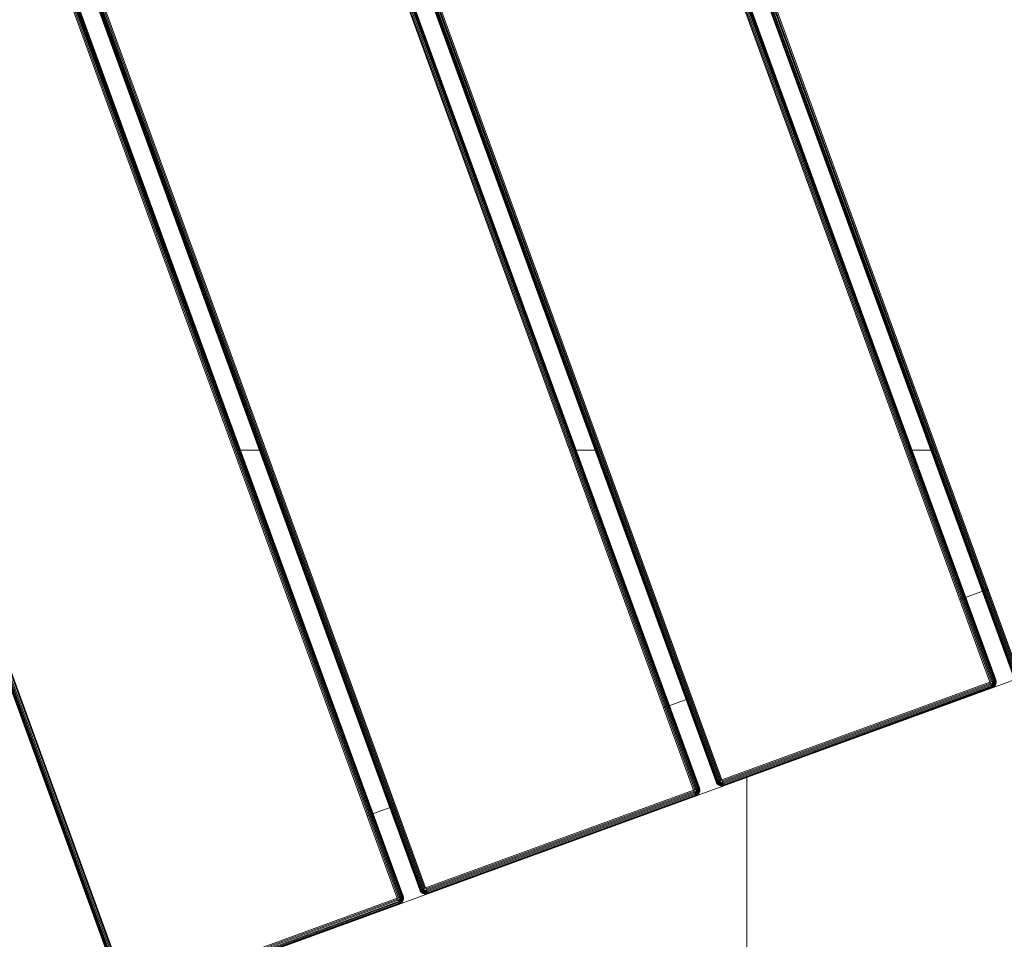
# Model space of a CAD drawing. Header units: millimetres. Extents: x -54833 to 17168, y -29122 to 68726.
# Tile 117 of 122: x -39075 to -38761, y 9927 to 10221. Entities that reach past the tile are written whole.
import ezdxf

# ---------------------------------------------------------------- set-up
doc = ezdxf.new("R2010")
doc.units = ezdxf.units.MM
for name, color, linetype, lineweight, true_color in [('Furniture-2', 7, 'Continuous', 9, 0xaaaaaa), ('Kohvikulaud-1', 7, 'Continuous', 9, 0xaaaaaa), ('Surface Pattern-1', 7, 'Continuous', 9, 0x232323)]:
    doc.layers.add(name, color=color, linetype=linetype, lineweight=lineweight, true_color=true_color)

# ---------------------------------------------------------------- blocks, each defined once
blk = doc.blocks.new('MA_Kohvikulaud - Kohvikulaud_DWG-V88-1_ korruse plaan')
at = {"layer": 'Kohvikulaud-1'}
for p, q in [((-39.97, 448), (-39.97, -448)), ((-39.86, 448), (-39.86, -448)), ((-39.67, 448), (-39.67, -448)), ((-39.41, 448), (-39.41, -448)), ((-39.09, 448), (-39.09, -448)), ((-38.74, 448), (-38.74, -448)), ((-38.36, -448), (-38.36, 448)), ((-38, 448), (-38, -448)), ((53, -448), (53, 448)), ((53.36, -448), (53.36, 448)), ((53.74, 448), (53.74, -448)), ((54.09, -448), (54.09, 448)), ((54.41, -448), (54.41, 448)), ((54.67, -448), (54.67, 448)), ((54.86, -448), (54.86, 448)), ((54.97, -448), (54.97, 448)), ((60.66, 448), (60.66, -448)), ((60.77, -448), (60.77, 448)), ((60.95, 448), (60.95, -448)), ((61.21, -448), (61.21, 448)), ((61.53, -448), (61.53, 448)), ((61.89, -448), (61.89, 448)), ((62.26, -448), (62.26, 448)), ((62.63, 448), (62.63, -448)), ((153.62, -448), (153.62, 448)), ((153.99, 448), (153.99, -448)), ((154.36, 448), (154.36, -448)), ((154.72, 448), (154.72, -448)), ((155.04, 448), (155.04, -448)), ((155.3, 448), (155.3, -448)), ((155.48, 448), (155.48, -448)), ((155.59, -448), (155.59, 448)), ((161.28, -448), (161.28, 448)), ((161.39, 448), (161.39, -448)), ((161.58, -448), (161.58, 448)), ((161.84, -448), (161.84, 448)), ((162.16, -448), (162.16, 448)), ((162.51, -448), (162.51, 448)), ((162.89, -448), (162.89, 448)), ((163.25, 448), (163.25, -448)), ((254.25, -448), (254.25, 448)), ((254.61, 448), (254.61, -448)), ((254.99, 448), (254.99, -448)), ((255.34, 448), (255.34, -448)), ((255.66, 448), (255.66, -448)), ((255.92, -448), (255.92, 448)), ((256.11, 448), (256.11, -448)), ((256.22, -448), (256.22, 448)), ((261.91, -448), (261.91, 448)), ((262.02, 448), (262.02, -448)), ((262.2, -448), (262.2, 448)), ((262.46, -448), (262.46, 448)), ((262.78, -448), (262.78, 448)), ((263.14, -448), (263.14, 448)), ((263.51, -448), (263.51, 448)), ((263.88, 448), (263.88, -448)), ((53, -420), (62.63, -420)), ((153.62, -420), (163.25, -420)), ((254.25, -420), (263.88, -420)), ((-38, -448), (53, -448)), ((53, -448.36), (-38, -448.36)), ((-38, -448.74), (53, -448.74)), ((-38, -449.09), (53, -449.09)), ((53.36, -448), (53, -448)), ((53.03, -448.36), (53, -448)), ((53.07, -448.73), (53, -448.36)), ((53, -448.74), (53, -449.09)), ((53, -449.09), (53.2, -449.08)), ((53, -449.09), (53, -449.41)), ((53.07, -448.73), (53.2, -449.08)), ((53.13, -448.72), (53.4, -449.02)), ((53.2, -449.08), (53.13, -448.72)), ((53.4, -449.02), (53.2, -449.08)), ((53.2, -449.08), (53.26, -449.39)), ((53.27, -448.68), (53.6, -448.92)), ((53.27, -448.68), (53.4, -449.02)), ((53.36, -448), (53.74, -448)), ((53.4, -448.62), (53.77, -448.77)), ((53.4, -448.62), (53.6, -448.92)), ((53.6, -448.92), (53.4, -449.02)), ((53.4, -449.02), (53.52, -449.31)), ((53.52, -448.52), (53.92, -448.6)), ((53.52, -448.52), (53.77, -448.77)), ((53.77, -448.77), (53.6, -448.92)), ((53.6, -448.92), (53.77, -449.18)), ((53.62, -448.4), (54.02, -448.4)), ((53.62, -448.4), (53.92, -448.6)), ((54.08, -448.2), (53.68, -448.27)), ((53.68, -448.27), (54.02, -448.4)), ((53.74, -448), (54.09, -448)), ((53.74, -448), (54.08, -448.2)), ((53.92, -448.6), (53.77, -448.77)), ((53.77, -448.77), (54, -449)), ((54, -449), (53.77, -449.18)), ((54.02, -448.4), (53.92, -448.6)), ((53.92, -448.6), (54.18, -448.77)), ((54.18, -448.77), (54, -449)), ((54, -449), (54.18, -449.18)), ((54.08, -448.2), (54.02, -448.4)), ((54.02, -448.4), (54.31, -448.52)), ((54.09, -448), (54.08, -448.2)), ((54.39, -448.26), (54.08, -448.2)), ((54.09, -448), (54.41, -448)), ((54.31, -448.52), (54.18, -448.77)), ((54.18, -448.77), (54.4, -448.92)), ((54.4, -448.92), (54.18, -449.18)), ((54.39, -448.26), (54.31, -448.52)), ((54.31, -448.52), (54.56, -448.62)), ((54.56, -449.02), (54.31, -449.31)), ((54.41, -448), (54.39, -448.26)), ((54.65, -448.3), (54.39, -448.26)), ((54.39, -449.39), (54.65, -449.08)), ((54.56, -448.62), (54.4, -448.92)), ((54.4, -448.92), (54.56, -449.02)), ((54.41, -448), (54.67, -448)), ((54.67, -449.09), (54.41, -449.41)), ((54.41, -449.41), (54.67, -449.09)), ((54.65, -448.3), (54.56, -448.62)), ((54.56, -448.62), (54.73, -448.68)), ((54.73, -448.68), (54.56, -449.02)), ((54.56, -449.02), (54.65, -449.08)), ((54.67, -448), (54.65, -448.3)), ((54.83, -448.34), (54.65, -448.3)), ((54.65, -449.08), (54.83, -448.72)), ((54.67, -449.09), (54.65, -449.08)), ((54.67, -448), (54.86, -448)), ((54.86, -448.74), (54.67, -449.09)), ((54.67, -449.09), (54.86, -448.74)), ((54.83, -448.34), (54.73, -448.68)), ((54.73, -448.68), (54.83, -448.72)), ((54.86, -448), (54.83, -448.34)), ((54.93, -448.36), (54.83, -448.34)), ((54.83, -448.72), (54.93, -448.36)), ((54.86, -448.74), (54.83, -448.72)), ((54.86, -448), (54.97, -448)), ((54.97, -448.36), (54.86, -448.74)), ((54.86, -448.74), (54.97, -448.36)), ((54.97, -448), (54.93, -448.36)), ((54.97, -448.36), (54.93, -448.36)), ((55, -448), (54.97, -448.36)), ((54.97, -448), (55, -448)), ((54.97, -448.36), (55, -448)), ((60.66, -448.36), (60.63, -448)), ((60.63, -448), (60.66, -448.36)), ((60.66, -448), (60.63, -448)), ((60.69, -448.36), (60.66, -448)), ((60.77, -448), (60.66, -448)), ((60.77, -448.74), (60.66, -448.36)), ((60.66, -448.36), (60.77, -448.74)), ((60.69, -448.36), (60.66, -448.36)), ((60.8, -448.34), (60.69, -448.36)), ((60.69, -448.36), (60.8, -448.72)), ((60.8, -448.34), (60.77, -448)), ((60.95, -448), (60.77, -448)), ((60.8, -448.72), (60.77, -448.74)), ((60.95, -449.09), (60.77, -448.74)), ((60.77, -448.74), (60.95, -449.09)), ((60.98, -448.3), (60.8, -448.34)), ((60.9, -448.68), (60.8, -448.34)), ((60.9, -448.68), (60.8, -448.72)), ((60.8, -448.72), (60.98, -449.08)), ((61.07, -448.62), (60.9, -448.68)), ((61.07, -449.02), (60.9, -448.68)), ((61.21, -448), (60.95, -448)), ((60.95, -448), (60.98, -448.3)), ((60.98, -449.08), (60.95, -449.09)), ((61.21, -449.41), (60.95, -449.09)), ((60.95, -449.09), (61.21, -449.41)), ((61.23, -448.26), (60.98, -448.3)), ((61.07, -448.62), (60.98, -448.3)), ((61.07, -449.02), (60.98, -449.08)), ((60.98, -449.08), (61.23, -449.39)), ((61.31, -448.52), (61.07, -448.62)), ((61.22, -448.92), (61.07, -448.62)), ((61.22, -448.92), (61.07, -449.02)), ((61.31, -449.31), (61.07, -449.02)), ((61.53, -448), (61.21, -448)), ((61.21, -448), (61.23, -448.26)), ((61.44, -448.77), (61.22, -448.92)), ((61.44, -449.18), (61.22, -448.92)), ((61.55, -448.2), (61.23, -448.26)), ((61.31, -448.52), (61.23, -448.26)), ((61.61, -448.4), (61.31, -448.52)), ((61.44, -448.77), (61.31, -448.52)), ((61.71, -448.6), (61.44, -448.77)), ((61.63, -449), (61.44, -448.77)), ((61.63, -449), (61.44, -449.18)), ((61.89, -448), (61.53, -448)), ((61.53, -448), (61.55, -448.2)), ((61.89, -448.07), (61.55, -448.2)), ((61.55, -448.2), (61.9, -448.13)), ((61.61, -448.4), (61.55, -448.2)), ((61.9, -448.13), (61.61, -448.4)), ((61.94, -448.27), (61.61, -448.4)), ((61.71, -448.6), (61.61, -448.4)), ((61.85, -448.77), (61.63, -449)), ((61.85, -449.18), (61.63, -449)), ((61.94, -448.27), (61.71, -448.6)), ((62.01, -448.4), (61.71, -448.6)), ((61.85, -448.77), (61.71, -448.6)), ((62.01, -448.4), (61.85, -448.77)), ((62.1, -448.52), (61.85, -448.77)), ((62.03, -448.92), (61.85, -448.77)), ((62.03, -448.92), (61.85, -449.18)), ((61.89, -448.07), (62.26, -448)), ((62.1, -448.52), (62.03, -448.92)), ((62.22, -448.62), (62.03, -448.92)), ((62.22, -449.02), (62.03, -448.92)), ((62.22, -449.02), (62.1, -449.31)), ((62.22, -448.62), (62.22, -449.02)), ((62.35, -448.68), (62.22, -449.02)), ((62.43, -449.08), (62.22, -449.02)), ((62.26, -448.03), (62.63, -448)), ((62.43, -449.08), (62.35, -448.68)), ((62.37, -449.39), (62.43, -449.08)), ((62.43, -449.08), (62.42, -448.7)), ((62.43, -449.08), (62.63, -449.09)), ((62.63, -449.09), (62.56, -448.73)), ((62.63, -448), (153.62, -448)), ((62.63, -448), (62.63, -448.36)), ((153.62, -448.36), (62.63, -448.36)), ((62.63, -448.36), (62.63, -448.74)), ((153.62, -448.74), (62.63, -448.74)), ((62.63, -448.74), (62.63, -449.09)), ((153.62, -449.09), (62.63, -449.09)), ((62.63, -449.09), (62.63, -449.41)), ((153.62, -448), (153.99, -448)), ((153.66, -448.36), (153.62, -448)), ((153.66, -448.36), (153.62, -448.74)), ((153.62, -449.09), (153.76, -448.72)), ((153.69, -448.73), (153.62, -449.09)), ((153.82, -449.08), (153.62, -449.09)), ((153.62, -449.09), (153.62, -449.41)), ((153.76, -448.72), (154.03, -449.02)), ((153.76, -448.72), (153.82, -449.08)), ((154.03, -449.02), (153.82, -449.08)), ((153.82, -449.08), (153.88, -449.39)), ((153.9, -448.68), (154.22, -448.92)), ((153.9, -448.68), (154.03, -449.02)), ((153.99, -448), (154.36, -448)), ((154.03, -448.62), (154.4, -448.77)), ((154.03, -448.62), (154.22, -448.92)), ((154.22, -448.92), (154.03, -449.02)), ((154.03, -449.02), (154.15, -449.31)), ((154.15, -448.52), (154.54, -448.6)), ((154.15, -448.52), (154.4, -448.77)), ((154.4, -448.77), (154.22, -448.92)), ((154.22, -448.92), (154.4, -449.18)), ((154.24, -448.4), (154.64, -448.4)), ((154.24, -448.4), (154.54, -448.6)), ((154.7, -448.2), (154.31, -448.27)), ((154.31, -448.27), (154.64, -448.4)), ((154.36, -448), (154.72, -448)), ((154.36, -448), (154.7, -448.2)), ((154.54, -448.6), (154.4, -448.77)), ((154.4, -448.77), (154.62, -449)), ((154.62, -449), (154.4, -449.18)), ((154.64, -448.4), (154.54, -448.6)), ((154.54, -448.6), (154.81, -448.77)), ((154.81, -448.77), (154.62, -449)), ((154.62, -449), (154.81, -449.18)), ((154.7, -448.2), (154.64, -448.4)), ((154.64, -448.4), (154.94, -448.52)), ((154.72, -448), (154.7, -448.2)), ((155.02, -448.26), (154.7, -448.2)), ((154.72, -448), (155.04, -448)), ((154.94, -448.52), (154.81, -448.77)), ((154.81, -448.77), (155.03, -448.92)), ((155.03, -448.92), (154.81, -449.18)), ((155.02, -448.26), (154.94, -448.52)), ((154.94, -448.52), (155.18, -448.62)), ((155.18, -449.02), (154.94, -449.31)), ((155.04, -448), (155.02, -448.26)), ((155.27, -448.3), (155.02, -448.26)), ((155.02, -449.39), (155.27, -449.08)), ((155.18, -448.62), (155.03, -448.92)), ((155.03, -448.92), (155.18, -449.02)), ((155.04, -448), (155.3, -448)), ((155.3, -449.09), (155.04, -449.41)), ((155.04, -449.41), (155.3, -449.09)), ((155.27, -448.3), (155.18, -448.62)), ((155.18, -448.62), (155.35, -448.68)), ((155.35, -448.68), (155.18, -449.02)), ((155.18, -449.02), (155.27, -449.08)), ((155.3, -448), (155.27, -448.3)), ((155.45, -448.34), (155.27, -448.3)), ((155.27, -449.08), (155.45, -448.72)), ((155.27, -449.08), (155.3, -449.09)), ((155.3, -448), (155.48, -448)), ((155.48, -448.74), (155.3, -449.09)), ((155.3, -449.09), (155.48, -448.74)), ((155.45, -448.34), (155.35, -448.68)), ((155.35, -448.68), (155.45, -448.72)), ((155.48, -448), (155.45, -448.34)), ((155.56, -448.36), (155.45, -448.34)), ((155.45, -448.72), (155.56, -448.36)), ((155.45, -448.72), (155.48, -448.74)), ((155.48, -448), (155.59, -448)), ((155.59, -448.36), (155.48, -448.74)), ((155.48, -448.74), (155.59, -448.36)), ((155.59, -448), (155.56, -448.36)), ((155.56, -448.36), (155.59, -448.36)), ((155.62, -448), (155.59, -448.36)), ((155.59, -448), (155.62, -448)), ((155.59, -448.36), (155.62, -448)), ((161.28, -448.36), (161.25, -448)), ((161.25, -448), (161.28, -448.36)), ((161.28, -448), (161.25, -448)), ((161.32, -448.36), (161.28, -448)), ((161.39, -448), (161.28, -448)), ((161.39, -448.74), (161.28, -448.36)), ((161.28, -448.36), (161.39, -448.74)), ((161.32, -448.36), (161.28, -448.36)), ((161.42, -448.34), (161.32, -448.36)), ((161.32, -448.36), (161.42, -448.72)), ((161.42, -448.34), (161.39, -448)), ((161.58, -448), (161.39, -448)), ((161.42, -448.72), (161.39, -448.74)), ((161.58, -449.09), (161.39, -448.74)), ((161.39, -448.74), (161.58, -449.09)), ((161.6, -448.3), (161.42, -448.34)), ((161.52, -448.68), (161.42, -448.34)), ((161.52, -448.68), (161.42, -448.72)), ((161.42, -448.72), (161.6, -449.08)), ((161.69, -448.62), (161.52, -448.68)), ((161.69, -449.02), (161.52, -448.68)), ((161.84, -448), (161.58, -448)), ((161.58, -448), (161.6, -448.3)), ((161.6, -449.08), (161.58, -449.09)), ((161.84, -449.41), (161.58, -449.09)), ((161.58, -449.09), (161.84, -449.41)), ((161.86, -448.26), (161.6, -448.3)), ((161.69, -448.62), (161.6, -448.3)), ((161.69, -449.02), (161.6, -449.08)), ((161.6, -449.08), (161.86, -449.39)), ((161.94, -448.52), (161.69, -448.62)), ((161.85, -448.92), (161.69, -448.62)), ((161.85, -448.92), (161.69, -449.02)), ((161.94, -449.31), (161.69, -449.02)), ((162.16, -448), (161.84, -448)), ((161.84, -448), (161.86, -448.26)), ((162.07, -448.77), (161.85, -448.92)), ((162.07, -449.18), (161.85, -448.92)), ((162.17, -448.2), (161.86, -448.26)), ((161.94, -448.52), (161.86, -448.26)), ((162.23, -448.4), (161.94, -448.52)), ((162.07, -448.77), (161.94, -448.52)), ((162.33, -448.6), (162.07, -448.77)), ((162.25, -449), (162.07, -448.77)), ((162.25, -449), (162.07, -449.18)), ((162.51, -448), (162.16, -448)), ((162.16, -448), (162.17, -448.2)), ((162.52, -448.07), (162.17, -448.2)), ((162.17, -448.2), (162.53, -448.13)), ((162.23, -448.4), (162.17, -448.2)), ((162.53, -448.13), (162.23, -448.4)), ((162.57, -448.27), (162.23, -448.4)), ((162.33, -448.6), (162.23, -448.4)), ((162.48, -448.77), (162.25, -449)), ((162.48, -449.18), (162.25, -449)), ((162.57, -448.27), (162.33, -448.6)), ((162.63, -448.4), (162.33, -448.6)), ((162.48, -448.77), (162.33, -448.6)), ((162.63, -448.4), (162.48, -448.77)), ((162.73, -448.52), (162.48, -448.77)), ((162.65, -448.92), (162.48, -448.77)), ((162.65, -448.92), (162.48, -449.18)), ((162.52, -448.07), (162.89, -448)), ((162.73, -448.52), (162.65, -448.92)), ((162.85, -448.62), (162.65, -448.92)), ((162.85, -449.02), (162.65, -448.92)), ((162.85, -449.02), (162.73, -449.31)), ((162.85, -448.62), (162.85, -449.02)), ((162.98, -448.68), (162.85, -449.02)), ((163.05, -449.08), (162.85, -449.02)), ((162.89, -448.03), (163.25, -448)), ((163.05, -449.08), (162.98, -448.68)), ((162.99, -449.39), (163.05, -449.08)), ((163.05, -449.08), (163.05, -448.7)), ((163.05, -449.08), (163.25, -449.09)), ((163.25, -449.09), (163.18, -448.73)), ((163.25, -448), (254.25, -448)), ((163.25, -448), (163.25, -448.36)), ((254.25, -448.36), (163.25, -448.36)), ((163.25, -448.36), (163.25, -448.74)), ((254.25, -448.74), (163.25, -448.74)), ((163.25, -448.74), (163.25, -449.09)), ((254.25, -449.09), (163.25, -449.09)), ((163.25, -449.09), (163.25, -449.41)), ((254.25, -448), (254.61, -448)), ((254.25, -448), (254.28, -448.36)), ((254.28, -448.36), (254.25, -448.74)), ((254.25, -449.09), (254.38, -448.72)), ((254.32, -448.73), (254.25, -449.09)), ((254.45, -449.08), (254.25, -449.09)), ((254.25, -449.09), (254.25, -449.41)), ((254.38, -448.72), (254.65, -449.02)), ((254.38, -448.72), (254.45, -449.08)), ((254.65, -449.02), (254.45, -449.08)), ((254.45, -449.08), (254.51, -449.39)), ((254.52, -448.68), (254.85, -448.92)), ((254.52, -448.68), (254.65, -449.02)), ((254.61, -448), (254.99, -448)), ((254.65, -448.62), (255.02, -448.77)), ((254.65, -448.62), (254.85, -448.92)), ((254.85, -448.92), (254.65, -449.02)), ((254.65, -449.02), (254.77, -449.31)), ((254.77, -448.52), (255.17, -448.6)), ((254.77, -448.52), (255.02, -448.77)), ((255.02, -448.77), (254.85, -448.92)), ((254.85, -448.92), (255.02, -449.18)), ((254.87, -448.4), (255.27, -448.4)), ((254.87, -448.4), (255.17, -448.6)), ((255.33, -448.2), (254.93, -448.27)), ((254.93, -448.27), (255.27, -448.4)), ((255.33, -448.2), (254.95, -448.2)), ((255.34, -448), (254.98, -448.07)), ((254.99, -448), (255.34, -448)), ((255.17, -448.6), (255.02, -448.77)), ((255.02, -448.77), (255.25, -449)), ((255.25, -449), (255.02, -449.18)), ((255.27, -448.4), (255.17, -448.6)), ((255.17, -448.6), (255.43, -448.77)), ((255.43, -448.77), (255.25, -449)), ((255.25, -449), (255.43, -449.18)), ((255.33, -448.2), (255.27, -448.4)), ((255.27, -448.4), (255.56, -448.52)), ((255.33, -448.2), (255.34, -448)), ((255.64, -448.26), (255.33, -448.2)), ((255.34, -448), (255.66, -448)), ((255.56, -448.52), (255.43, -448.77)), ((255.43, -448.77), (255.65, -448.92)), ((255.65, -448.92), (255.43, -449.18)), ((255.64, -448.26), (255.56, -448.52)), ((255.56, -448.52), (255.81, -448.62)), ((255.81, -449.02), (255.56, -449.31)), ((255.64, -448.26), (255.66, -448)), ((255.9, -448.3), (255.64, -448.26)), ((255.64, -449.39), (255.9, -449.08)), ((255.81, -448.62), (255.65, -448.92)), ((255.65, -448.92), (255.81, -449.02)), ((255.66, -448), (255.92, -448)), ((255.92, -449.09), (255.66, -449.41)), ((255.66, -449.41), (255.92, -449.09)), ((255.9, -448.3), (255.81, -448.62)), ((255.81, -448.62), (255.98, -448.68)), ((255.98, -448.68), (255.81, -449.02)), ((255.81, -449.02), (255.9, -449.08)), ((255.9, -448.3), (255.92, -448)), ((256.08, -448.34), (255.9, -448.3)), ((255.9, -449.08), (256.08, -448.72)), ((255.9, -449.08), (255.92, -449.09)), ((255.92, -448), (256.11, -448)), ((256.11, -448.74), (255.92, -449.09)), ((255.92, -449.09), (256.11, -448.74)), ((256.08, -448.34), (255.98, -448.68)), ((255.98, -448.68), (256.08, -448.72)), ((256.08, -448.34), (256.11, -448)), ((256.18, -448.36), (256.08, -448.34)), ((256.08, -448.72), (256.18, -448.36)), ((256.08, -448.72), (256.11, -448.74)), ((256.11, -448), (256.22, -448)), ((256.22, -448.36), (256.11, -448.74)), ((256.11, -448.74), (256.22, -448.36)), ((256.18, -448.36), (256.22, -448)), ((256.18, -448.36), (256.22, -448.36)), ((256.25, -448), (256.22, -448.36)), ((256.22, -448), (256.25, -448)), ((256.22, -448.36), (256.25, -448)), ((860, -450), (-40, -450)), ((-38, -449.41), (53, -449.41)), ((-38, -449.67), (53, -449.67)), ((-38, -449.86), (53, -449.86)), ((-38, -449.97), (53, -449.97)), ((-38, -450), (53, -450)), ((53, -450), (-38, -450)), ((53, -449.41), (53.26, -449.39)), ((53, -449.41), (53, -449.67)), ((53, -449.67), (53.3, -449.65)), ((53, -449.67), (53, -449.86)), ((53, -449.86), (53.34, -449.83)), ((53, -449.86), (53, -449.97)), ((53, -449.97), (53.36, -449.93)), ((53.36, -449.97), (53, -450)), ((53, -449.97), (53, -450)), ((53, -450), (53.36, -449.97)), ((53.52, -449.31), (53.26, -449.39)), ((53.26, -449.39), (53.3, -449.65)), ((53.62, -449.56), (53.3, -449.65)), ((53.3, -449.65), (53.34, -449.83)), ((53.68, -449.73), (53.34, -449.83)), ((53.34, -449.83), (53.36, -449.93)), ((53.36, -449.93), (53.72, -449.83)), ((53.74, -449.86), (53.36, -449.97)), ((53.36, -449.97), (53.74, -449.86)), ((53.36, -449.97), (53.36, -449.93)), ((53.77, -449.18), (53.52, -449.31)), ((53.52, -449.31), (53.62, -449.56)), ((53.92, -449.4), (53.62, -449.56)), ((53.62, -449.56), (53.68, -449.73)), ((54.02, -449.56), (53.68, -449.73)), ((53.68, -449.73), (53.72, -449.83)), ((53.72, -449.83), (54.08, -449.65)), ((53.74, -449.86), (53.72, -449.83)), ((54.09, -449.67), (53.74, -449.86)), ((53.74, -449.86), (54.09, -449.67)), ((53.77, -449.18), (53.92, -449.4)), ((54.18, -449.18), (53.92, -449.4)), ((53.92, -449.4), (54.02, -449.56)), ((54.31, -449.31), (54.02, -449.56)), ((54.02, -449.56), (54.08, -449.65)), ((54.08, -449.65), (54.39, -449.39)), ((54.09, -449.67), (54.08, -449.65)), ((54.41, -449.41), (54.09, -449.67)), ((54.09, -449.67), (54.41, -449.41)), ((54.18, -449.18), (54.31, -449.31)), ((54.31, -449.31), (54.39, -449.39)), ((54.41, -449.41), (54.39, -449.39)), ((61.23, -449.39), (61.21, -449.41)), ((61.53, -449.67), (61.21, -449.41)), ((61.21, -449.41), (61.53, -449.67)), ((61.31, -449.31), (61.23, -449.39)), ((61.23, -449.39), (61.55, -449.65)), ((61.44, -449.18), (61.31, -449.31)), ((61.61, -449.56), (61.31, -449.31)), ((61.71, -449.4), (61.44, -449.18)), ((61.55, -449.65), (61.53, -449.67)), ((61.89, -449.86), (61.53, -449.67)), ((61.53, -449.67), (61.89, -449.86)), ((61.61, -449.56), (61.55, -449.65)), ((61.55, -449.65), (61.9, -449.83)), ((61.71, -449.4), (61.61, -449.56)), ((61.94, -449.73), (61.61, -449.56)), ((61.85, -449.18), (61.71, -449.4)), ((62.01, -449.56), (61.71, -449.4)), ((62.1, -449.31), (61.85, -449.18)), ((61.9, -449.83), (61.89, -449.86)), ((62.26, -449.97), (61.89, -449.86)), ((61.89, -449.86), (62.26, -449.97)), ((61.94, -449.73), (61.9, -449.83)), ((61.9, -449.83), (62.27, -449.93)), ((62.01, -449.56), (61.94, -449.73)), ((62.29, -449.83), (61.94, -449.73)), ((62.1, -449.31), (62.01, -449.56)), ((62.32, -449.65), (62.01, -449.56)), ((62.37, -449.39), (62.1, -449.31)), ((62.27, -449.93), (62.26, -449.97)), ((62.63, -450), (62.26, -449.97)), ((62.26, -449.97), (62.63, -450)), ((62.27, -449.93), (62.29, -449.83)), ((62.27, -449.93), (62.63, -449.97)), ((62.29, -449.83), (62.32, -449.65)), ((62.29, -449.83), (62.63, -449.86)), ((62.32, -449.65), (62.37, -449.39)), ((62.32, -449.65), (62.63, -449.67)), ((62.37, -449.39), (62.63, -449.41)), ((153.62, -449.41), (62.63, -449.41)), ((62.63, -449.41), (62.63, -449.67)), ((153.62, -449.67), (62.63, -449.67)), ((62.63, -449.67), (62.63, -449.86)), ((153.62, -449.86), (62.63, -449.86)), ((62.63, -449.86), (62.63, -449.97)), ((62.63, -449.97), (153.62, -449.97)), ((62.63, -449.97), (62.63, -450)), ((62.63, -450), (153.62, -450)), ((153.62, -450), (62.63, -450)), ((153.88, -449.39), (153.62, -449.41)), ((153.62, -449.41), (153.62, -449.67)), ((153.93, -449.65), (153.62, -449.67)), ((153.62, -449.67), (153.62, -449.86)), ((153.96, -449.83), (153.62, -449.86)), ((153.62, -449.86), (153.62, -449.97)), ((153.98, -449.93), (153.62, -449.97)), ((153.99, -449.97), (153.62, -450)), ((153.62, -450), (153.99, -449.97)), ((153.62, -449.97), (153.62, -450)), ((154.15, -449.31), (153.88, -449.39)), ((153.88, -449.39), (153.93, -449.65)), ((154.24, -449.56), (153.93, -449.65)), ((153.93, -449.65), (153.96, -449.83)), ((154.31, -449.73), (153.96, -449.83)), ((153.96, -449.83), (153.98, -449.93)), ((153.98, -449.93), (154.35, -449.83)), ((153.98, -449.93), (153.99, -449.97)), ((154.36, -449.86), (153.99, -449.97)), ((153.99, -449.97), (154.36, -449.86)), ((154.4, -449.18), (154.15, -449.31)), ((154.15, -449.31), (154.24, -449.56)), ((154.54, -449.4), (154.24, -449.56)), ((154.24, -449.56), (154.31, -449.73)), ((154.64, -449.56), (154.31, -449.73)), ((154.31, -449.73), (154.35, -449.83)), ((154.35, -449.83), (154.7, -449.65)), ((154.35, -449.83), (154.36, -449.86)), ((154.72, -449.67), (154.36, -449.86)), ((154.36, -449.86), (154.72, -449.67)), ((154.4, -449.18), (154.54, -449.4)), ((154.81, -449.18), (154.54, -449.4)), ((154.54, -449.4), (154.64, -449.56)), ((154.94, -449.31), (154.64, -449.56)), ((154.64, -449.56), (154.7, -449.65)), ((154.7, -449.65), (155.02, -449.39)), ((154.7, -449.65), (154.72, -449.67)), ((155.04, -449.41), (154.72, -449.67)), ((154.72, -449.67), (155.04, -449.41)), ((154.81, -449.18), (154.94, -449.31)), ((154.94, -449.31), (155.02, -449.39)), ((155.02, -449.39), (155.04, -449.41)), ((161.86, -449.39), (161.84, -449.41)), ((162.16, -449.67), (161.84, -449.41)), ((161.84, -449.41), (162.16, -449.67)), ((161.94, -449.31), (161.86, -449.39)), ((161.86, -449.39), (162.17, -449.65)), ((162.07, -449.18), (161.94, -449.31)), ((162.23, -449.56), (161.94, -449.31)), ((162.33, -449.4), (162.07, -449.18)), ((162.17, -449.65), (162.16, -449.67)), ((162.51, -449.86), (162.16, -449.67)), ((162.16, -449.67), (162.51, -449.86)), ((162.23, -449.56), (162.17, -449.65)), ((162.17, -449.65), (162.53, -449.83)), ((162.33, -449.4), (162.23, -449.56)), ((162.57, -449.73), (162.23, -449.56)), ((162.48, -449.18), (162.33, -449.4)), ((162.63, -449.56), (162.33, -449.4)), ((162.73, -449.31), (162.48, -449.18)), ((162.53, -449.83), (162.51, -449.86)), ((162.89, -449.97), (162.51, -449.86)), ((162.51, -449.86), (162.89, -449.97)), ((162.57, -449.73), (162.53, -449.83)), ((162.53, -449.83), (162.89, -449.93)), ((162.63, -449.56), (162.57, -449.73)), ((162.91, -449.83), (162.57, -449.73)), ((162.73, -449.31), (162.63, -449.56)), ((162.95, -449.65), (162.63, -449.56)), ((162.99, -449.39), (162.73, -449.31)), ((162.89, -449.93), (162.91, -449.83)), ((162.89, -449.93), (163.25, -449.97)), ((162.89, -449.93), (162.89, -449.97)), ((163.25, -450), (162.89, -449.97)), ((162.89, -449.97), (163.25, -450)), ((162.91, -449.83), (162.95, -449.65)), ((162.91, -449.83), (163.25, -449.86)), ((162.95, -449.65), (162.99, -449.39)), ((162.95, -449.65), (163.25, -449.67)), ((162.99, -449.39), (163.25, -449.41)), ((163.25, -449.41), (254.25, -449.41)), ((163.25, -449.41), (163.25, -449.67)), ((254.25, -449.67), (163.25, -449.67)), ((163.25, -449.67), (163.25, -449.86)), ((163.25, -449.86), (254.25, -449.86)), ((163.25, -449.86), (163.25, -449.97)), ((163.25, -449.97), (254.25, -449.97)), ((163.25, -449.97), (163.25, -450)), ((163.25, -450), (254.25, -450)), ((254.25, -450), (163.25, -450)), ((254.51, -449.39), (254.25, -449.41)), ((254.25, -449.41), (254.25, -449.67)), ((254.55, -449.65), (254.25, -449.67)), ((254.25, -449.67), (254.25, -449.86)), ((254.59, -449.83), (254.25, -449.86)), ((254.25, -449.86), (254.25, -449.97)), ((254.61, -449.93), (254.25, -449.97)), ((254.61, -449.97), (254.25, -450)), ((254.25, -450), (254.61, -449.97)), ((254.25, -449.97), (254.25, -450)), ((254.77, -449.31), (254.51, -449.39)), ((254.51, -449.39), (254.55, -449.65)), ((254.87, -449.56), (254.55, -449.65)), ((254.55, -449.65), (254.59, -449.83)), ((254.93, -449.73), (254.59, -449.83)), ((254.59, -449.83), (254.61, -449.93)), ((254.61, -449.93), (254.97, -449.83)), ((254.99, -449.86), (254.61, -449.97)), ((254.61, -449.97), (254.99, -449.86)), ((254.61, -449.93), (254.61, -449.97)), ((255.02, -449.18), (254.77, -449.31)), ((254.77, -449.31), (254.87, -449.56)), ((255.17, -449.4), (254.87, -449.56)), ((254.87, -449.56), (254.93, -449.73)), ((255.27, -449.56), (254.93, -449.73)), ((254.93, -449.73), (254.97, -449.83)), ((254.97, -449.83), (255.33, -449.65)), ((254.97, -449.83), (254.99, -449.86)), ((255.34, -449.67), (254.99, -449.86)), ((254.99, -449.86), (255.34, -449.67)), ((255.02, -449.18), (255.17, -449.4)), ((255.43, -449.18), (255.17, -449.4)), ((255.17, -449.4), (255.27, -449.56)), ((255.56, -449.31), (255.27, -449.56)), ((255.27, -449.56), (255.33, -449.65)), ((255.33, -449.65), (255.64, -449.39)), ((255.33, -449.65), (255.34, -449.67)), ((255.66, -449.41), (255.34, -449.67)), ((255.34, -449.67), (255.66, -449.41)), ((255.43, -449.18), (255.56, -449.31)), ((255.56, -449.31), (255.64, -449.39)), ((255.64, -449.39), (255.66, -449.41))]:
    blk.add_line(p, q, dxfattribs=at)
blk = doc.blocks.new('MA_Kohvikulaud - MA_Kohvikulaud-V89-1_ korruse plaan')
blk.add_blockref('MA_Kohvikulaud - Kohvikulaud_DWG-V88-1_ korruse plaan', (-357.3, 23.93))

msp = doc.modelspace()

# ---------------------------------------------------------------- hatches: boundary and pattern name
at = {"layer": 'Surface Pattern-1'}
h = msp.add_hatch(dxfattribs=at)
h.set_pattern_fill('FP_32', color=256, style=0, pattern_type=2)
h.set_pattern_definition([(270, (-41243.1, 7083), (600, 4e-14), []), (0, (-41243.1, 7083), (0, 600), [])])
h.paths.add_polyline_path([(-38793.29, 7685.8), (-37024.9, 11222.34), (-41583.52, 14657.51), (-42590, 14657.51), (-42590, 9948.51), (-40511.02, 9948.51), (-38798.43, 7692.57)])
h.paths.add_polyline_path([(-38545.68, 9194.95), (-38605.77, 9366.85), (-38600.42, 9368.77), (-38604.27, 9384.91), (-38518.41, 9415.62), (-38536.29, 9465.61), (-38630.45, 9431.93), (-38626.86, 9421.88), (-38655.1, 9411.77), (-38813.7, 9855.63), (-38785.61, 9865.68), (-38782.02, 9855.63), (-38358.32, 10007.2), (-38361.91, 10017.25), (-38333.66, 10027.35), (-38176.1, 9583.13), (-38203.15, 9573.45), (-38206.74, 9583.5), (-38300.9, 9549.81), (-38283.02, 9499.83), (-38195.42, 9531.06), (-38189.9, 9515.62), (-38183.31, 9517.98), (-38123.21, 9346.08), (-38544.66, 9195.32)])
h.paths.add_polyline_path([(-38530.38, 9241.26), (-38163.33, 9373.07), (-38173.11, 9400.4), (-38540.32, 9269.04), (-38531.4, 9244.11)])
h.paths.add_polyline_path([(-38490.16, 9425.73), (-38312.04, 9491.89), (-38329.15, 9539.71), (-38508.05, 9475.71), (-38490.21, 9425.84)])
h.paths.add_polyline_path([(-38639.66, 9546.75), (-38272.45, 9678.11), (-38274.16, 9682.88), (-38641.37, 9551.52)])
h.paths.add_polyline_path([(-38677.13, 9651.5), (-38309.92, 9782.86), (-38311.63, 9787.63), (-38678.84, 9656.27)])
h.paths.add_polyline_path([(-38714.61, 9756.25), (-38347.4, 9887.61), (-38351.2, 9891.63), (-38716.31, 9761.02)])
h.paths.add_polyline_path([(-39881.29, 9798.3), (-40031.09, 10222.64), (-39860.96, 10282.1), (-39859.04, 10276.75), (-39842.9, 10280.6), (-39812.19, 10194.74), (-39762.2, 10212.62), (-39795.89, 10306.78), (-39805.93, 10303.19), (-39816.04, 10331.43), (-39372.18, 10490.03), (-39362.14, 10461.95), (-39372.18, 10458.35), (-39220.61, 10034.65), (-39210.56, 10038.24), (-39200.46, 10009.99), (-39644.32, 9851.4), (-39654.36, 9879.48), (-39644.32, 9883.08), (-39678, 9977.23), (-39727.98, 9959.35), (-39696.75, 9871.75), (-39712.19, 9866.23), (-39709.83, 9859.64), (-39879.93, 9798.79)])
h.paths.add_polyline_path([(-39855.19, 9839.5), (-39827.41, 9849.44), (-39958.78, 10216.65), (-39986.55, 10206.71), (-39855.58, 9840.6)])
h.paths.add_polyline_path([(-39040.93, 9906.73), (-39347.19, 10753.02), (-38503.73, 11060.6), (-38195.4, 10215.06), (-39039.74, 9907.16)])
h.paths.add_polyline_path([(-39549.7, 9948.78), (-39544.93, 9950.49), (-39676.29, 10317.7), (-39680.31, 10313.89), (-39555.12, 9963.94)])
h.paths.add_polyline_path([(-38961.96, 9967.46), (-38956.67, 9969.38), (-39095.43, 10349.87), (-39100.71, 10347.95), (-39010.39, 10100.28)])
h.paths.add_polyline_path([(-39444.95, 9986.26), (-39440.18, 9987.96), (-39571.54, 10355.17), (-39576.31, 10353.47), (-39468.32, 10051.58)])
h.paths.add_polyline_path([(-39738.09, 9987.6), (-39688.1, 10005.48), (-39752.1, 10184.38), (-39802, 10166.25), (-39740.93, 9995.54)])
h.paths.add_polyline_path([(-38867.42, 10001.93), (-38862.14, 10003.86), (-39000.89, 10384.35), (-39006.17, 10382.42), (-38870.15, 10009.41)])
h.paths.add_polyline_path([(-39340.2, 10023.73), (-39336.19, 10027.54), (-39466.79, 10392.65), (-39471.57, 10390.94), (-39341.57, 10027.54)])
h.paths.add_polyline_path([(-38772.89, 10036.4), (-38767.6, 10038.33), (-38906.35, 10418.82), (-38911.64, 10416.89), (-38796.18, 10100.28)])
h.paths.add_polyline_path([(-38678.35, 10070.88), (-38673.07, 10072.8), (-38811.82, 10453.3), (-38817.1, 10451.37), (-38681.08, 10078.36)])
h.paths.add_polyline_path([(-38583.82, 10105.35), (-38578.53, 10107.28), (-38717.28, 10487.77), (-38722.57, 10485.84), (-38586.55, 10112.83)])
h.paths.add_polyline_path([(-38489.28, 10139.83), (-38484, 10141.75), (-38622.75, 10522.24), (-38628.03, 10520.32), (-38492.01, 10147.31)])
h.paths.add_polyline_path([(-38394.75, 10174.3), (-38389.46, 10176.23), (-38528.21, 10556.72), (-38533.5, 10554.79), (-38397.47, 10181.78)])
h.paths.add_polyline_path([(-38300.21, 10208.77), (-38233.86, 10232.97), (-38374.74, 10612.68), (-38438.96, 10589.26), (-38302.5, 10215.06)])
h.paths.add_polyline_path([(-38127.08, 10354.22), (-38137.18, 10382.47), (-38127.13, 10386.06), (-38278.7, 10809.77), (-38288.75, 10806.18), (-38298.86, 10834.42), (-37855, 10993.02), (-37844.95, 10964.93), (-37855, 10961.34), (-37821.32, 10867.18), (-37771.33, 10885.07), (-37802.57, 10972.66), (-37787.13, 10978.19), (-37789.48, 10984.78), (-37617.58, 11044.87), (-37468.22, 10621.78), (-37638.46, 10562.61), (-37640.27, 10567.66), (-37656.41, 10563.82), (-37687.12, 10649.67), (-37737.11, 10631.79), (-37703.43, 10537.64), (-37693.38, 10541.23), (-37683.28, 10512.98), (-38108.99, 10360.69)])
h.paths.add_polyline_path([(-39110.99, 10376.13), (-39105.7, 10378.06), (-39244.46, 10758.55), (-39249.67, 10756.42), (-39130.03, 10428.35)])
h.paths.add_polyline_path([(-39016.45, 10410.61), (-39011.17, 10412.53), (-39149.92, 10793.02), (-39155.2, 10791.1), (-39022.92, 10428.35)])
h.paths.add_polyline_path([(-38921.92, 10445.08), (-38916.63, 10447.01), (-39055.38, 10827.5), (-39060.67, 10825.57), (-38928.44, 10462.96)])
h.paths.add_polyline_path([(-38032.52, 10451.77), (-38027.75, 10453.48), (-38159.11, 10820.69), (-38163.13, 10816.88), (-38037.94, 10466.93)])
h.paths.add_polyline_path([(-38827.38, 10479.55), (-38822.1, 10481.48), (-38960.85, 10861.97), (-38966.13, 10860.04), (-38831.46, 10490.74)])
h.paths.add_polyline_path([(-37927.77, 10489.24), (-37923, 10490.95), (-38054.36, 10858.16), (-38059.13, 10856.46), (-37933.19, 10504.4)])
h.paths.add_polyline_path([(-38732.85, 10514.03), (-38727.56, 10515.95), (-38866.31, 10896.44), (-38871.6, 10894.52), (-38748.16, 10556.02)])
h.paths.add_polyline_path([(-37823.02, 10526.72), (-37819, 10530.52), (-37949.61, 10895.63), (-37954.38, 10893.93), (-37824.38, 10530.52)])
h.paths.add_polyline_path([(-38638.31, 10548.5), (-38633.03, 10550.43), (-38771.78, 10930.92), (-38777.06, 10928.99), (-38641.05, 10556.02)])
h.paths.add_polyline_path([(-38543.78, 10582.97), (-38538.49, 10584.9), (-38677.24, 10965.39), (-38682.53, 10963.46), (-38560.93, 10630.02)])
h.paths.add_polyline_path([(-38449.24, 10617.45), (-38382.89, 10641.64), (-38521.64, 11022.13), (-38587.99, 10997.94), (-38453.82, 10630.02)])
h.paths.add_polyline_path([(-37540.54, 10627.77), (-37512.76, 10637.7), (-37644.57, 11004.76), (-37671.9, 10994.98), (-37543.73, 10636.68)])
h.paths.add_polyline_path([(-37747.22, 10660.04), (-37697.32, 10678.17), (-37763.39, 10856.04), (-37811.21, 10838.94), (-37750.77, 10669.97)])
h.paths.add_polyline_path([(-42189.74, 10896.58), (-42493.57, 11228.53), (-42359.78, 11349.3), (-42356.39, 11345.62), (-42344.21, 11356.75), (-42279.86, 11289.7), (-42242.18, 11324.48), (-42310.01, 11397.96), (-42320.25, 11388.51), (-42340.59, 11410.56), (-41989.45, 11734.67), (-41969.1, 11712.62), (-41979.33, 11703.17), (-41674.12, 11372.5), (-41663.89, 11381.95), (-41643.54, 11359.9), (-41994.69, 11035.79), (-42015.03, 11057.84), (-42004.8, 11067.29), (-42074.32, 11139.2), (-42110.06, 11103.06), (-42049.9, 11035.18), (-42059.17, 11023.6), (-42057.41, 11018.73), (-42189.21, 10897.07)])
h.paths.add_polyline_path([(-39158.09, 10928.96), (-39316.85, 11372.75), (-39288.6, 11382.86), (-39285.01, 11372.81), (-39190.85, 11406.49), (-39208.73, 11456.48), (-39296.33, 11425.24), (-39301.85, 11440.69), (-39308.45, 11438.33), (-39368.54, 11610.23), (-38945.44, 11759.59), (-38885.98, 11589.45), (-38891.33, 11587.54), (-38887.49, 11571.4), (-38973.34, 11540.69), (-38955.46, 11490.7), (-38861.3, 11524.38), (-38864.9, 11534.43), (-38836.65, 11544.53), (-38678.06, 11100.68), (-38706.14, 11090.63), (-38709.73, 11100.68), (-39133.44, 10949.11), (-39129.84, 10939.06), (-39158.01, 10928.99)])
h.paths.add_polyline_path([(-42181.83, 10944.71), (-42160.16, 10964.72), (-42426.24, 11249.85), (-42446.1, 11231.02), (-42182.36, 10945.28)])
h.paths.add_polyline_path([(-39142.65, 11063.93), (-38775.44, 11195.29), (-38777.15, 11200.06), (-39144.36, 11068.7)])
h.paths.add_polyline_path([(-42131.98, 11126.81), (-42092.97, 11162.81), (-42221.84, 11302.43), (-42259.27, 11264.72), (-42133.12, 11128.04)])
h.paths.add_polyline_path([(-41943.42, 11164.76), (-41939.7, 11168.2), (-42204.21, 11454.79), (-42207.94, 11451.35), (-41949.93, 11171.81)])
h.paths.add_polyline_path([(-39180.12, 11168.68), (-38812.91, 11300.04), (-38814.62, 11304.81), (-39181.83, 11173.45)])
h.paths.add_polyline_path([(-41861.67, 11240.22), (-41857.95, 11243.66), (-42122.46, 11530.24), (-42126.19, 11526.8), (-41873.21, 11252.72)])
h.paths.add_polyline_path([(-39217.59, 11273.43), (-38850.38, 11404.79), (-38854.19, 11408.81), (-39219.3, 11278.2)])
h.paths.add_polyline_path([(-41779.92, 11315.67), (-41776.2, 11319.11), (-42040.71, 11605.7), (-42044.44, 11602.26), (-41787.37, 11323.75)])
h.paths.add_polyline_path([(-39162.61, 11416.6), (-38983.71, 11480.6), (-39003.71, 11529.82), (-39179.71, 11464.42), (-39162.79, 11417.12)])
h.paths.add_polyline_path([(-39318.65, 11555.91), (-38951.44, 11687.27), (-38961.37, 11715.05), (-39328.42, 11583.24), (-39320.93, 11562.28)])
h.paths.add_polyline_path([(-42432.23, 11815.94), (-42534.86, 11817.94), (-42532.86, 12715.94), (-41634.86, 12715.94), (-41634.86, 11815.94), (-42429.21, 11815.94)])
h.paths.add_polyline_path([(-41931.15, 11845.94), (-41931.11, 11845.94), (-41931.11, 12250.94), (-41936.73, 12250.94), (-41936.73, 11845.94)])
h.paths.add_polyline_path([(-41735.48, 11845.94), (-41664.86, 11845.94), (-41664.86, 12250.94), (-41735.48, 12250.94)])
h.paths.add_polyline_path([(-42434.23, 11845.94), (-42434.23, 12250.94), (-42439.86, 12250.94), (-42439.86, 11845.94)])
h.paths.add_polyline_path([(-41836.11, 11845.94), (-41830.48, 11845.94), (-41830.48, 12250.94), (-41836.11, 12250.94), (-41836.11, 12068.7)])
h.paths.add_polyline_path([(-42031.73, 11845.94), (-42031.73, 12250.94), (-42037.36, 12250.94), (-42037.36, 11845.94)])
h.paths.add_polyline_path([(-42132.36, 11845.94), (-42132.36, 12250.94), (-42137.98, 12250.94), (-42137.98, 11845.94)])
h.paths.add_polyline_path([(-42232.98, 11845.94), (-42232.98, 12250.94), (-42238.61, 12250.94), (-42238.61, 11845.94)])
h.paths.add_polyline_path([(-42339.23, 11845.94), (-42333.61, 11845.94), (-42333.61, 12250.94), (-42339.23, 12250.94), (-42339.23, 12068.7)])
h.paths.add_polyline_path([(-39869.91, 12045.94), (-39922.66, 12050.37), (-39958.61, 12057.7), (-39987.07, 12066.59), (-40024.85, 12082.4), (-40049.17, 12095.82), (-40080.28, 12116.6), (-40107, 12138.99), (-40129.36, 12161.6), (-40151.12, 12188.1), (-40173.71, 12222.56), (-40185.85, 12246.22), (-40199.29, 12278.63), (-40210.06, 12314.73), (-40216.91, 12351.82), (-40219.21, 12380.61), (-40218.98, 12417.73), (-40215.56, 12448.6), (-40207.79, 12486.33), (-40199.34, 12513), (-40186.16, 12545.18), (-40167.44, 12579.57), (-40149.94, 12605.38), (-40129.54, 12630.05), (-40104.42, 12655.22), (-40077.83, 12677.05), (-40043.37, 12699.64), (-40015.2, 12713.93), (-39984.98, 12726.05), (-39952.03, 12735.78), (-39918.08, 12742.25), (-39885.78, 12745.12), (-39848.2, 12744.91), (-39816.08, 12741.3), (-39781.4, 12734.17), (-39751.22, 12724.67), (-39715.15, 12709.46), (-39690.83, 12696.04), (-39659.72, 12675.26), (-39633, 12652.87), (-39610.64, 12630.27), (-39588.88, 12603.77), (-39566.29, 12569.3), (-39554.15, 12545.64), (-39540.71, 12513.23), (-39529.95, 12477.13), (-39523.33, 12441.29), (-39520.75, 12411.25), (-39521.12, 12373.09), (-39524.45, 12342.98), (-39532.21, 12305.55), (-39540.66, 12278.86), (-39553.84, 12246.69), (-39572.56, 12212.29), (-39590.06, 12186.48), (-39610.46, 12161.81), (-39635.58, 12136.64), (-39662.17, 12114.82), (-39696.63, 12092.22), (-39723.9, 12078.36), (-39755.02, 12065.82), (-39787.99, 12056.09), (-39826.04, 12048.99), (-39854.06, 12046.75), (-39869.9, 12045.94)])
h.paths.add_polyline_path([(-39869.91, 12085.94), (-39888.01, 12086.96), (-39877.19, 12086.28)])
h.paths.add_polyline_path([(-39854.06, 12086.75), (-39816.08, 12090.91), (-39785.53, 12097.86), (-39826.04, 12089.52), (-39852.01, 12086.95)])
h.paths.add_polyline_path([(-39916.33, 12089.82), (-39967.93, 12102.47), (-39920.57, 12090.44)])
h.paths.add_polyline_path([(-39975.21, 12104.77), (-40023.23, 12127.16), (-39981.23, 12106.91)])
h.paths.add_polyline_path([(-39736.93, 12116.4), (-39703.93, 12134.48), (-39679.9, 12151.39), (-39711.02, 12130.23), (-39731.8, 12119.14)])
h.paths.add_polyline_path([(-40029.78, 12130.76), (-40071.63, 12161.34), (-40033.84, 12133.19), (-40032.72, 12132.52)])
h.paths.add_polyline_path([(-40099.8, 12188.46), (-40131.75, 12231.03), (-40146.79, 12257.73), (-40122.55, 12216.66), (-40100.92, 12189.7)])
h.paths.add_polyline_path([(-39640.04, 12188.65), (-39616.65, 12217.73), (-39638.63, 12190.37)])
h.paths.add_polyline_path([(-39603.84, 12237.81), (-39586.74, 12270.61), (-39601.23, 12242.7)])
h.paths.add_polyline_path([(-41735.48, 12280.94), (-41664.86, 12280.94), (-41664.86, 12685.94), (-41735.48, 12685.94), (-41735.48, 12396.77)])
h.paths.add_polyline_path([(-41836.11, 12280.94), (-41830.48, 12280.94), (-41830.48, 12685.94), (-41836.11, 12685.94), (-41836.11, 12396.77)])
h.paths.add_polyline_path([(-42232.98, 12280.94), (-42232.98, 12685.94), (-42238.61, 12685.94), (-42238.61, 12280.94)])
h.paths.add_polyline_path([(-41936.73, 12280.94), (-41931.11, 12280.94), (-41931.11, 12685.94), (-41936.73, 12685.94), (-41936.73, 12396.77)])
h.paths.add_polyline_path([(-42434.23, 12280.94), (-42434.23, 12685.94), (-42439.86, 12685.94), (-42439.86, 12280.94)])
h.paths.add_polyline_path([(-42032.24, 12280.94), (-42031.73, 12280.94), (-42031.73, 12685.94), (-42037.36, 12685.94), (-42037.36, 12280.94)])
h.paths.add_polyline_path([(-42132.36, 12280.94), (-42132.36, 12685.94), (-42137.98, 12685.94), (-42137.98, 12280.94)])
h.paths.add_polyline_path([(-42333.61, 12280.94), (-42333.61, 12685.94), (-42339.23, 12685.94), (-42339.23, 12280.94)])
h.paths.add_polyline_path([(-40161.66, 12292.04), (-40174.72, 12342.64), (-40178.41, 12372.21), (-40171.49, 12325.21), (-40161.79, 12292.41)])
h.paths.add_polyline_path([(-39578.22, 12292.47), (-39567.29, 12330.09), (-39562.61, 12357.98), (-39571.19, 12315.59), (-39577.97, 12293.27)])
h.paths.add_polyline_path([(-39560.76, 12380.61), (-39560.75, 12380.7), (-39561.11, 12418.64), (-39560.76, 12380.7)])
h.paths.add_polyline_path([(-40179.24, 12381.13), (-40177.11, 12432.84), (-40179.55, 12387.08)])
h.paths.add_polyline_path([(-39563.78, 12441.69), (-39571.32, 12477.95), (-39564.83, 12446.98)])
h.paths.add_polyline_path([(-40176.11, 12442.24), (-40163.47, 12493.86), (-40175.49, 12446.5)])
h.paths.add_polyline_path([(-40161.16, 12501.14), (-40138.77, 12549.17), (-40159.02, 12507.16)])
h.paths.add_polyline_path([(-39590.46, 12528.99), (-39608.55, 12562), (-39625.46, 12586.03), (-39604.3, 12554.91), (-39593.21, 12534.14)])
h.paths.add_polyline_path([(-40135.17, 12555.71), (-40104.59, 12597.56), (-40132.66, 12559.9)])
h.paths.add_polyline_path([(-40077.47, 12625.73), (-40035.35, 12657.38), (-40008.2, 12672.72), (-40049.27, 12648.48), (-40074.01, 12628.86)])
h.paths.add_polyline_path([(-39662.72, 12625.89), (-39691.8, 12649.28), (-39666.39, 12628.89)])
h.paths.add_polyline_path([(-39711.88, 12662.09), (-39744.67, 12679.19), (-39716.77, 12664.7)])
h.paths.add_polyline_path([(-39973.89, 12687.59), (-39922.03, 12700.9), (-39893.72, 12704.34), (-39940.72, 12697.42), (-39969.07, 12689.31)])
h.paths.add_polyline_path([(-39766.53, 12687.71), (-39804.22, 12698.67), (-39770.59, 12688.95)])
h.paths.add_polyline_path([(-39825, 12702.24), (-39862.66, 12705.59), (-39825.21, 12702.26)])
h.paths.add_polyline_path([(-42024.12, 12748.72), (-42348.23, 13099.87), (-42326.18, 13120.22), (-42316.73, 13109.98), (-42244.82, 13179.51), (-42280.96, 13215.24), (-42348.84, 13155.09), (-42360.42, 13164.35), (-42365.29, 13162.59), (-42487.44, 13294.92), (-42155.49, 13598.75), (-42034.72, 13464.97), (-42038.4, 13461.58), (-42027.27, 13449.4), (-42094.32, 13385.04), (-42059.54, 13347.37), (-41986.06, 13415.19), (-41995.51, 13425.43), (-41973.46, 13445.78), (-41649.36, 13094.63), (-41671.4, 13074.28), (-41680.85, 13084.52), (-42011.52, 12779.31), (-42002.07, 12769.07), (-42011.52, 12760.35)])
h.paths.add_polyline_path([(-42064.91, 12881.38), (-41778.33, 13145.9), (-41781.76, 13149.62), (-42068.35, 12885.1)])
h.paths.add_polyline_path([(-42140.37, 12963.13), (-41853.78, 13227.65), (-41857.22, 13231.37), (-42143.8, 12966.85)])
h.paths.add_polyline_path([(-42215.82, 13044.88), (-41929.24, 13309.4), (-41932.67, 13313.12), (-42219.26, 13048.6)])
h.paths.add_polyline_path([(-42221.21, 13198.15), (-42081.59, 13327.02), (-42119.3, 13364.46), (-42255.72, 13235.54), (-42229.8, 13207.47)])
h.paths.add_polyline_path([(-42419.3, 13265.34), (-42134.17, 13531.42), (-42153, 13551.28), (-42439.31, 13287.02), (-42423, 13269.34)])

# ---------------------------------------------------------------- block references
at = {"layer": 'Furniture-2', "rotation": 20.03513013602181}
msp.add_blockref('MA_Kohvikulaud - MA_Kohvikulaud-V89-1_ korruse plaan', (-38813.64, 10443.12), dxfattribs=at)

doc.saveas('drawing.dxf')
